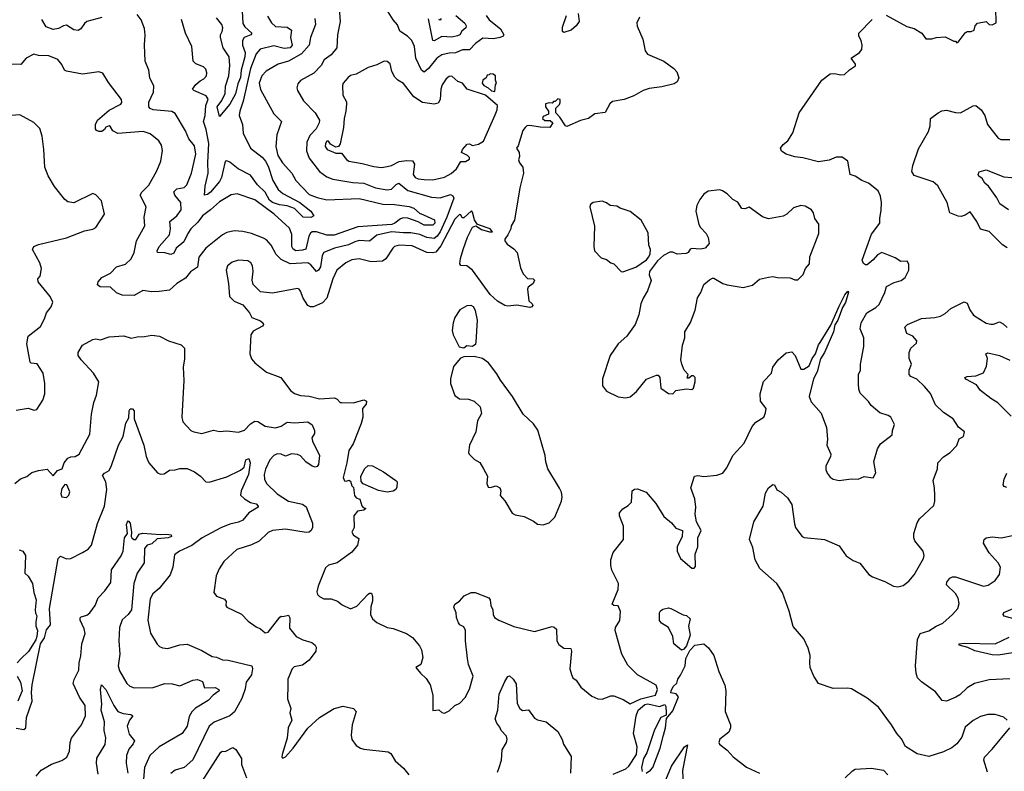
# Model space of a CAD drawing. Extents: x 2133489 to 2292442, y 756223 to 916462.
# Tile 106 of 256: x 2154288 to 2160978, y 851799 to 856907. Entities that reach past the tile are written whole.
import ezdxf

# ---------------------------------------------------------------- set-up
doc = ezdxf.new("R2010")
doc.units = 0

msp = doc.modelspace()

# ---------------------------------------------------------------- linework, layer by layer
at = {"layer": '0CON20XD'}
for points in [[(2156458.2, 856985), (2156466.2, 856895), (2156446.2, 856805), (2156441.9, 856715), (2156405, 856667.8), (2156357.5, 856635), (2156336.7, 856595), (2156286.2, 856543.8), (2156195.5, 856494.5), (2156178.3, 856471.7), (2156171.2, 856445), (2156176.2, 856425), (2156215.6, 856355), (2156295, 856274.3), (2156324.3, 856225), (2156321.9, 856205), (2156301.2, 856165), (2156260.3, 856119.7), (2156238.5, 856075), (2156235.5, 856015), (2156253.8, 855965), (2156325.5, 855875), (2156375, 855838.8), (2156415, 855823.2), (2156551.1, 855801.1), (2156625, 855795.4), (2156705, 855763.6), (2156785, 855750.4), (2156814.1, 855755.9), (2156845, 855786.2), (2156865, 855795.3), (2156925, 855747.1), (2157085, 855700.7), (2157145, 855697), (2157215, 855718.3), (2157230.7, 855710.7), (2157237.9, 855695), (2157190.3, 855565), (2157143.6, 855465), (2157125, 855434.8), (2157105, 855420.3), (2157055, 855427.6), (2157006.5, 855446.5), (2156945, 855459.1), (2156895, 855457.3), (2156814.9, 855465.1), (2156715, 855442.9), (2156665, 855401), (2156595, 855406.3), (2156565, 855396.3), (2156522.9, 855377.1), (2156426.9, 855355), (2156355.2, 855324.8), (2156342.6, 855305), (2156332.1, 855227.9), (2156319.1, 855205), (2156305, 855196.7), (2156265, 855241.6), (2156245, 855255.2), (2156125, 855246.9), (2156065, 855277.3), (2156031, 855311), (2155996.7, 855375), (2155965, 855410), (2155945, 855421.4), (2155863.4, 855453.4), (2155805, 855468.5), (2155745, 855472.2), (2155695, 855460.6), (2155665, 855445.7), (2155553.3, 855355), (2155506, 855294), (2155496.5, 855225), (2155447.4, 855192.6), (2155415, 855149.2), (2155356.6, 855113.4), (2155305, 855068.8), (2155235, 855059.2), (2155185, 855058), (2155124.2, 855065.8), (2155065, 855032), (2154985, 855034.6), (2154945, 855050.4), (2154905, 855088.2), (2154835, 855090.6), (2154817.5, 855105), (2154822, 855125), (2154845.8, 855155), (2154904.6, 855185.4), (2154945, 855227.1), (2155007.5, 855245), (2155045, 855281.9), (2155066.4, 855325), (2155081.9, 855405), (2155137.8, 855505), (2155133.2, 855565), (2155146.5, 855635), (2155105.6, 855715), (2155116.7, 855735), (2155166.5, 855783.5), (2155219.1, 855880.9), (2155246.2, 855945), (2155257.7, 856017.7), (2155251.1, 856055), (2155233, 856083), (2155175, 856131.1), (2155126.5, 856146.5), (2154955, 856134.4), (2154921.9, 856151.9), (2154905, 856180), (2154895, 856186), (2154873.6, 856176.4), (2154865, 856160), (2154845, 856147.5), (2154825, 856147.5), (2154810, 856155), (2154802.5, 856165), (2154802.5, 856195), (2154817.5, 856225), (2154895, 856291.5), (2154975, 856332.5), (2154982.5, 856345), (2154980.8, 856365), (2154891.3, 856481.3), (2154853.8, 856543.8), (2154825, 856552), (2154715, 856536.9), (2154605, 856558.1), (2154592, 856565), (2154575, 856603.3), (2154546.8, 856636.8), (2154485, 856660.8), (2154415, 856663.8), (2154385, 856673.3), (2154331.4, 856645), (2154295, 856601.4), (2154225, 856605.5)], [(2156292.5, 856915), (2156298, 856875), (2156264.7, 856785.3), (2156255.3, 856734.7), (2156203.6, 856675), (2156115, 856625.3), (2156045, 856605.6), (2155962.9, 856557.1), (2155933.8, 856525), (2155916.1, 856475), (2155923.1, 856433.1), (2156015, 856268), (2156065.8, 856215), (2156034.4, 856125.6), (2156028.8, 856045), (2156042.5, 855985), (2156074.5, 855935), (2156136.7, 855865), (2156164.7, 855814.7), (2156255, 855718.8), (2156308, 855698), (2156375, 855681.8), (2156595, 855691), (2156755, 855652.8), (2156835, 855650.2), (2156935, 855637.6), (2156965, 855626), (2157005, 855591.1), (2157031.8, 855581.8), (2157105.9, 855545.9), (2157108.9, 855525), (2157095, 855511.3), (2157035, 855510.9), (2156994.3, 855534.3), (2156925, 855557), (2156895, 855559.7), (2156875, 855553.5), (2156836.7, 855523.3), (2156816.9, 855515), (2156585, 855499.6), (2156425, 855443.3), (2156375, 855441.8), (2156305, 855465.4), (2156275, 855464.6), (2156263.5, 855456.5), (2156252.5, 855435), (2156232.7, 855347.3), (2156210.5, 855339.5), (2156165, 855336.9), (2156146.5, 855346.5), (2156136.4, 855365), (2156137.5, 855447.5), (2156120, 855490), (2156016.5, 855585), (2155885, 855682.5), (2155765, 855724.4), (2155725, 855715.6), (2155645, 855668.8), (2155585.4, 855614.6), (2155530, 855575), (2155499.4, 855530.6), (2155450.9, 855485), (2155429.4, 855455), (2155402.7, 855397.3), (2155352, 855355), (2155335, 855321.2), (2155315, 855311.9), (2155275, 855321.9), (2155225, 855323.8), (2155222.9, 855335), (2155235.7, 855365), (2155306.6, 855445), (2155313.5, 855485), (2155308.5, 855535), (2155356.6, 855575), (2155384.2, 855615), (2155382, 855665), (2155341.9, 855715), (2155335, 855736.7), (2155355, 855757.8), (2155405, 855767.5), (2155423.3, 855785), (2155455, 855863.3), (2155484, 855994), (2155475, 856048.8), (2155436.7, 856096.7), (2155415, 856151.2), (2155345, 856270), (2155322.1, 856282.1), (2155194, 856294), (2155175, 856302.9), (2155165.5, 856315.5), (2155165, 856346.7), (2155197.5, 856415), (2155199.4, 856455), (2155172.8, 856512.8), (2155164.3, 856565), (2155141.2, 856625), (2155135.6, 856735.6), (2155141.5, 856801.5), (2155135, 856846.7), (2155112.7, 856905), (2155085, 856943.1)], [(2155970.5, 856930.5), (2155999.5, 856885), (2156025, 856861.4), (2156106.2, 856856.2), (2156135.5, 856835), (2156128.7, 856785), (2156140, 856735), (2156126.5, 856715), (2156085, 856712.2), (2156015, 856728.4), (2155922.3, 856707.7), (2155895.2, 856674.8), (2155856.2, 856575), (2155806.8, 856353.2), (2155782.7, 856285), (2155780, 856255), (2155801.5, 856195), (2155806.5, 856135), (2155856.9, 856035), (2155935, 855972.8), (2155958.2, 855945), (2155975, 855911.9), (2156006.8, 855815), (2156043.4, 855753.4), (2156075, 855726.7), (2156191.5, 855665), (2156265.6, 855605), (2156287.5, 855575), (2156266.7, 855563.3), (2156215, 855565.6), (2156154.1, 855624.1), (2156105, 855641.6), (2156052, 855648), (2156005, 855665.5), (2155985, 855680.6), (2155955.1, 855735.1), (2155904, 855784), (2155855, 855850.4), (2155773, 855893), (2155715, 855939.3), (2155695, 855947.8), (2155685.4, 855944.6), (2155680.7, 855935), (2155658.8, 855835), (2155645, 855807.3), (2155585, 855735.6), (2155565, 855720), (2155544.4, 855714.4), (2155548.2, 855775), (2155568.3, 855865), (2155565.6, 855935.6), (2155572.9, 856065), (2155555, 856161.4), (2155536.8, 856215), (2155548.8, 856255), (2155552.5, 856325), (2155567.9, 856367.9), (2155555, 856388.5), (2155470, 856425), (2155462.5, 856435), (2155485, 856465.7), (2155515, 856491.1), (2155540, 856505), (2155557.5, 856525), (2155560, 856545), (2155551.7, 856571.7), (2155537.6, 856587.6), (2155485, 856607.5), (2155465.8, 856625), (2155456.9, 856725), (2155415.6, 856815.6), (2155388.1, 856908.1)], [(2155799.2, 856965), (2155805, 856882), (2155817.8, 856857.8), (2155865.7, 856815), (2155857.5, 856805), (2155813.9, 856786.1), (2155801.8, 856765), (2155802.5, 856735), (2155819.4, 856685), (2155818.4, 856655), (2155793, 856565), (2155788.4, 856515), (2155769.9, 856470.1), (2155755, 856404), (2155715, 856334), (2155645, 856250), (2155629.4, 856315), (2155661.2, 856358.8), (2155683.2, 856405), (2155686.9, 856455), (2155709.7, 856525), (2155716, 856595), (2155710.8, 856655), (2155670.7, 856715), (2155652.5, 856785), (2155652.5, 856805), (2155662.5, 856827.5), (2155667.2, 856852.8), (2155661.2, 856875), (2155625, 856920)], [(2157456.2, 856935), (2157478.6, 856905), (2157555.6, 856845.6), (2157576.4, 856805), (2157572.5, 856795), (2157553.1, 856785), (2157507.8, 856777.8), (2157435, 856782), (2157385, 856744.8), (2157345, 856702.4), (2157297.1, 856702.9), (2157248.7, 856681.3), (2157205, 856680.5), (2157155, 856669.3), (2157121.8, 856645), (2157065, 856574.6), (2157035, 856550.4), (2157017.5, 856565), (2156978.5, 856645), (2156970.6, 856725), (2156952.9, 856765), (2156922, 856795), (2156870, 856830), (2156855, 856872), (2156825.8, 856905), (2156790.3, 856960.3)], [(2157252.2, 856935), (2157313.2, 856883.2), (2157321.6, 856865), (2157319.1, 856850.9), (2157291.2, 856828.8), (2157279.4, 856805), (2157263, 856797), (2157225, 856789.1), (2157155, 856793.9), (2157105, 856763.4), (2157096, 856766), (2157065, 856912.9)], [(2158081.9, 856948.1), (2158089.8, 856895), (2158069.3, 856865), (2158035, 856836.2), (2157985, 856818.9), (2157975, 856826.2), (2157975.2, 856855.2), (2158004.1, 856935)], [(2160175, 856938.6), (2160315, 856860), (2160365, 856847.5), (2160417.5, 856815), (2160445, 856777.5), (2160485, 856776.7), (2160513.9, 856786.1), (2160575, 856791.2), (2160635, 856760), (2160645, 856760), (2160655, 856750), (2160665, 856753.3), (2160712, 856818), (2160725, 856826.7), (2160753, 856827), (2160773, 856837), (2160780, 856865), (2160795, 856883.3), (2160853.9, 856893.9), (2160873.8, 856875), (2160895, 856872.5), (2160921.2, 856885), (2160920, 856985)], [(2154845, 856921.5), (2154745, 856895.7), (2154728, 856882), (2154703.3, 856845), (2154685, 856832.7), (2154655, 856838.9), (2154605, 856869.6), (2154585, 856866.1), (2154552.2, 856847.8), (2154515, 856840.5), (2154467.9, 856857.9), (2154437.3, 856907.3)], [(2158500, 856925), (2158481.2, 856885), (2158482.7, 856862.7), (2158521.4, 856775), (2158536.7, 856695), (2158553.2, 856673.3), (2158665.2, 856625.2), (2158731.2, 856575), (2158752.1, 856552.1), (2158767.3, 856512.7), (2158755.7, 856484.3), (2158735, 856470), (2158650.3, 856449.7), (2158565, 856440.5), (2158525, 856425.5), (2158460.9, 856389.1), (2158395, 856365.7), (2158315, 856350.5), (2158297.8, 856335), (2158265, 856276.7), (2158195, 856266.7), (2158153.6, 856236.4), (2158097.7, 856222.3), (2158005, 856182), (2157996.1, 856186.1), (2157957.5, 856245), (2157930, 856275), (2157930, 856305), (2157955, 856330), (2157960, 856345), (2157960, 856365), (2157945, 856370), (2157925, 856350), (2157915, 856350), (2157905, 856340), (2157885, 856342.5), (2157860, 856335), (2157860, 856315), (2157880, 856285), (2157880, 856265), (2157845, 856250), (2157840, 856235), (2157855, 856222.5), (2157891.7, 856221.7), (2157910, 856205), (2157890, 856175), (2157824.1, 856175.9), (2157755, 856188.1), (2157734.4, 856185.6), (2157722.5, 856175), (2157706.4, 856153.6), (2157675, 856050), (2157662.5, 856035), (2157681.2, 856005), (2157683.6, 855976.4), (2157677.5, 855955), (2157683.8, 855935), (2157705.8, 855905), (2157711.4, 855865), (2157685.8, 855765), (2157648.8, 855545), (2157626.2, 855505), (2157623.8, 855485), (2157604, 855445), (2157583.8, 855415), (2157584, 855405), (2157600.6, 855380.6), (2157645, 855350), (2157667.4, 855325), (2157690.2, 855220.2), (2157709.5, 855179.5), (2157738.6, 855148.6), (2157775.7, 855145.7), (2157786.2, 855136.2), (2157777.5, 855115), (2157741.9, 855088.1), (2157738.1, 855075), (2157746.1, 854996.1), (2157770, 854975), (2157773.3, 854965), (2157767.5, 854955), (2157755, 854950), (2157665, 854967.5), (2157605, 854960.5), (2157583.8, 854965), (2157535, 854993.3), (2157485, 855040), (2157365, 855203.6), (2157325, 855233.1), (2157285.5, 855235.5), (2157278.6, 855248.6), (2157282.6, 855285), (2157301.9, 855345), (2157331.3, 855428.7), (2157363.7, 855496.3), (2157387, 855507), (2157425, 855481.4), (2157480, 855465), (2157500, 855465), (2157483.3, 855485), (2157411.2, 855511.2), (2157396.7, 855516.7), (2157377.9, 855547.9), (2157365, 855600), (2157357, 855607), (2157305, 855560), (2157295, 855560), (2157285, 855580), (2157275, 855582.5), (2157245, 855551.2), (2157150, 855370), (2157115, 855326.9), (2157095, 855321.6), (2157055, 855324.7), (2156955, 855370), (2156866.1, 855373.9), (2156835, 855365.6), (2156822, 855355), (2156775, 855282), (2156753.6, 855266.4), (2156675, 855261.8), (2156595, 855281.5), (2156545, 855274.6), (2156504.7, 855255.3), (2156441.9, 855205), (2156414.7, 855145.3), (2156374.7, 855015.3), (2156345, 854983.3), (2156285, 854955.7), (2156264.4, 854954.4), (2156244.5, 854964.5), (2156214.3, 855015), (2156195, 855062.5), (2156185.9, 855075.9), (2156175, 855080), (2156005, 855048), (2155925, 855056.7), (2155875, 855107.5), (2155867.7, 855137.7), (2155873.2, 855196.8), (2155869.5, 855235), (2155857.8, 855255), (2155837.9, 855267.9), (2155775, 855271.8), (2155730.8, 855259.2), (2155698.9, 855235), (2155690, 855205), (2155706.2, 855115), (2155713.8, 855025), (2155745, 854994), (2155805, 854968), (2155850, 854915), (2155865, 854883.3), (2155925, 854860.8), (2155942, 854845), (2155944, 854835), (2155937.5, 854825), (2155875, 854789.2), (2155858, 854765), (2155851.2, 854635), (2155863, 854603), (2155885, 854574), (2155965, 854512.5), (2156061.2, 854475), (2156126.8, 854386.8), (2156155.7, 854365.7), (2156195, 854352.9), (2156255, 854348.1), (2156325, 854330), (2156427.4, 854337.4), (2156445, 854328), (2156465, 854306), (2156474.5, 854304.5), (2156555.9, 854304.1), (2156625, 854322.7), (2156643.6, 854313.6), (2156641.8, 854295), (2156616.6, 854263.4), (2156619.5, 854205), (2156606.9, 854163.1), (2156553.1, 854025), (2156525, 853980), (2156511.6, 853895), (2156486.2, 853795), (2156495, 853772.5), (2156509.3, 853770.7), (2156525, 853777.5), (2156535, 853770), (2156545, 853740), (2156557, 853727), (2156562.3, 853672.3), (2156575, 853657.5), (2156598.3, 853648.3), (2156613, 853603), (2156621.7, 853591.7), (2156640, 853585), (2156627, 853573), (2156583, 853567), (2156559.2, 853535), (2156561.2, 853455), (2156544, 853425), (2156555, 853403.8), (2156591.7, 853381.7), (2156583.8, 853335), (2156545, 853288.8), (2156445, 853215.8), (2156385, 853200), (2156365, 853181.8), (2156315, 853056.9), (2156307.7, 853017.7), (2156310.5, 853000.5), (2156325, 852985.7), (2156355, 852970.6), (2156405, 852970.6), (2156447.5, 852955), (2156479.3, 852929.3), (2156535, 852902), (2156578.3, 852921.7), (2156655, 853003.3), (2156665, 853010), (2156678.3, 853008.3), (2156686.1, 852986.1), (2156685.9, 852955.9), (2156674.1, 852915.9), (2156670.8, 852865), (2156685.8, 852835.8), (2156715, 852810), (2156785, 852776.7), (2156825, 852770), (2156915.7, 852735.7), (2156957, 852707), (2157005, 852652.5), (2157018, 852625), (2157027.7, 852572.3), (2157013.3, 852525), (2156980, 852505), (2157010, 852465), (2157048.7, 852428.7), (2157075.8, 852385.8), (2157094.6, 852315), (2157094.5, 852235.5), (2157095, 852212.5), (2157135, 852217.5), (2157155, 852197.5), (2157175, 852193.3)], [(2157151.8, 856915), (2157145, 856904.5), (2157135, 856907.5)], [(2157175, 852193.3), (2157205, 852210), (2157245, 852246.7), (2157277.3, 852262.7), (2157315, 852300), (2157343.2, 852356.8), (2157368, 852445), (2157338.1, 852525), (2157330.5, 852565), (2157317.3, 852685), (2157317.5, 852755), (2157305, 852780.8), (2157278.8, 852795), (2157268.3, 852808.3), (2157255.8, 852845), (2157254.4, 852875), (2157237.8, 852915), (2157245, 852934.2), (2157275, 852954), (2157307.9, 852992.1), (2157355, 853013.8), (2157383.6, 853013.6), (2157475, 852976.7), (2157484.2, 852964.2), (2157489.5, 852925), (2157503.1, 852895), (2157505.5, 852865), (2157514.4, 852845), (2157544, 852825), (2157645, 852783.3), (2157785, 852748.6), (2157905, 852782.5), (2157919.1, 852779.1), (2157934.2, 852764.2), (2157936.5, 852685), (2157951.5, 852661.5), (2157985, 852635.8), (2158033.3, 852633.3), (2158038, 852615), (2158026.2, 852495), (2158036.1, 852456.1), (2158046.7, 852435), (2158067.7, 852417.7), (2158101.3, 852371.3), (2158175, 852310), (2158215, 852291.2), (2158245, 852288), (2158305, 852312), (2158325, 852312.5), (2158387.8, 852287.8), (2158435, 852257.5), (2158508.2, 852291.8), (2158608.1, 852315), (2158621.6, 852355), (2158613.1, 852383.1), (2158485, 852453.8), (2158419.4, 852519.4), (2158379.2, 852595), (2158334, 852755), (2158336, 852775), (2158365.7, 852824.3), (2158370.8, 852885), (2158355, 852923.3), (2158325, 852926.2), (2158314.1, 852934.1), (2158337.1, 852995), (2158353.5, 853035), (2158355.5, 853075), (2158311.2, 853165), (2158303.6, 853196.4), (2158303.3, 853235), (2158321.2, 853285), (2158391.2, 853375), (2158390, 853465), (2158364.2, 853535), (2158363.8, 853555), (2158385, 853582.5), (2158422.5, 853605), (2158445, 853627.5), (2158450, 853705), (2158464.3, 853715.7), (2158485, 853717.5), (2158545, 853695.8), (2158608.9, 853618.9), (2158665, 853531.2), (2158716.6, 853486.6), (2158745, 853451.2), (2158790, 853435), (2158788.8, 853395), (2158754, 853325), (2158754.3, 853294.3), (2158776.7, 853245), (2158855, 853178.8), (2158870, 853180), (2158879.3, 853190.7), (2158877.5, 853275), (2158895.7, 853325), (2158894.3, 853385), (2158918.8, 853435), (2158886.2, 853495), (2158877, 853547), (2158882.5, 853595), (2158875, 853650), (2158848, 853725), (2158872.5, 853805), (2158895, 853810), (2158935, 853801.2), (2159025, 853811.2), (2159065, 853824), (2159091.1, 853858.9), (2159135, 853946.2), (2159210.5, 854029.5), (2159265, 854141.2), (2159289.5, 854170.5), (2159343.3, 854205), (2159356, 854235), (2159358.8, 854265), (2159322, 854315), (2159318.6, 854365), (2159342.5, 854447.5), (2159396.2, 854505), (2159404, 854545), (2159440, 854595), (2159495, 854642.5), (2159535, 854650), (2159556.7, 854625), (2159595, 854532.5), (2159615, 854530.8), (2159650.9, 854555), (2159671.1, 854605), (2159694.8, 854635.2), (2159715, 854697.1), (2159726, 854714), (2159800, 854830), (2159855, 854960.8), (2159895, 855036), (2159915, 855062.5), (2159918, 855055), (2159899.6, 854985), (2159878.9, 854951.1), (2159846.6, 854865), (2159827.2, 854832.8), (2159816.1, 854785), (2159754.8, 854645), (2159728.1, 854601.9), (2159705, 854514.3), (2159681.2, 854465), (2159652.5, 854345), (2159665, 854310), (2159733.4, 854233.4), (2159770, 854135), (2159775.8, 854055), (2159772.5, 854015), (2159800, 853955), (2159796, 853935), (2159764, 853875), (2159765, 853850), (2159774.3, 853824.3), (2159795, 853796.7), (2159815, 853783.8), (2159855, 853776), (2159936.1, 853786.1), (2159985, 853783.8), (2160025, 853803.3), (2160087, 853793), (2160103.6, 853826.4), (2160091.4, 853905), (2160115, 853990), (2160136.2, 854025), (2160216.7, 854085), (2160217.5, 854115), (2160232.5, 854155), (2160206.7, 854205), (2160187.7, 854217.7), (2160132.5, 854235), (2160073.3, 854285), (2160055, 854312.5), (2159999.3, 854369.3), (2159990, 854395), (2159986.2, 854435), (2159987.1, 854495), (2160000, 854525), (2160000.5, 854565), (2160023.8, 854685), (2160022, 854745), (2159998.1, 854805), (2160005, 854846.7), (2160044.3, 854915), (2160105, 854950), (2160128, 854972), (2160166.6, 855053.4), (2160177, 855093), (2160229.7, 855120.3), (2160276.7, 855135), (2160303.8, 855155), (2160328, 855205), (2160328.8, 855245), (2160317.5, 855265), (2160274.3, 855264.3), (2160235, 855288.6), (2160145, 855323.8), (2160115, 855310), (2160085.7, 855275), (2160045, 855242), (2160035, 855240), (2160020.7, 855250.7), (2160012, 855272), (2160075, 855448.8), (2160132.5, 855525), (2160130.8, 855555), (2160141.7, 855611.7), (2160144, 855665), (2160137, 855707), (2160120, 855745), (2160055, 855795.7), (2160008.8, 855815), (2159965, 855844), (2159930, 855855), (2159914.5, 855944.5), (2159875, 855972.2), (2159835, 855973.1), (2159787.5, 855952.5), (2159715, 855940.6), (2159608.8, 855968.8), (2159555, 855975.6), (2159495, 855993.3), (2159463.6, 856013.6), (2159456.7, 856035), (2159475, 856058.8), (2159507.4, 856082.6), (2159541.3, 856138.7), (2159584, 856275), (2159736.7, 856495), (2159795, 856538.6), (2159825, 856541.9), (2159865, 856531.4), (2159892.5, 856535), (2159925, 856566.7), (2159966.1, 856593.9), (2159967.5, 856605), (2159936.2, 856645), (2159994, 856685), (2160010, 856705), (2160011.4, 856735), (2160004.3, 856765), (2159988.1, 856795), (2159989.6, 856815), (2160080.7, 856909.3)], [(2157095, 855818.9), (2157125, 855824.7), (2157175, 855836.9), (2157219.4, 855860.6), (2157255.6, 855894.4), (2157285, 855943.3), (2157316.1, 855943.9), (2157345, 855960), (2157345, 855970), (2157330, 855985), (2157290, 856005), (2157297.5, 856025), (2157328.3, 856061.7), (2157345, 856062.5), (2157365, 856052.5), (2157405, 856060), (2157438, 856082), (2157519.5, 856260.5), (2157532.7, 856295), (2157533.9, 856323.9), (2157453.8, 856393.8), (2157327.5, 856435), (2157296.7, 856475), (2157265, 856486.2), (2157223, 856523), (2157205, 856520), (2157185, 856505.6), (2157158.5, 856465), (2157149.4, 856435), (2157144, 856365), (2157131.2, 856338.8), (2157105, 856332.5), (2157025, 856344.3), (2156965, 856383.3), (2156895, 856474), (2156856.4, 856496.4), (2156837.4, 856517.4), (2156816.7, 856555), (2156805, 856606), (2156785, 856622), (2156765, 856625.8), (2156715, 856600), (2156655, 856581.5), (2156575, 856537.5), (2156535, 856526.9), (2156517, 856513), (2156485.8, 856475), (2156481.2, 856458.8), (2156482.9, 856395), (2156507.7, 856347.7), (2156508.5, 856335), (2156504.5, 856285), (2156491.5, 856235), (2156487.9, 856175), (2156465, 856063.3), (2156455, 856046), (2156435, 856040.8), (2156400.7, 856060.7), (2156385, 856081.2), (2156375, 856081.2), (2156364.6, 856065), (2156364.1, 856045), (2156377.1, 856025), (2156435, 855998.8), (2156475, 855998.8), (2156507.3, 855957.3), (2156525, 855945.3), (2156615, 855930.2), (2156695, 855908.7), (2156745, 855903.5), (2156785, 855908.9), (2156813.6, 855916.4), (2156866.8, 855943.2), (2156915, 855951.1), (2156956.7, 855946.7), (2156970.3, 855925), (2156961.5, 855855), (2156975, 855834.1), (2156996, 855825), (2157035, 855820), (2157095, 855818.9)], [(2157515, 856420), (2157520, 856465), (2157527.5, 856475), (2157520, 856495), (2157520, 856525), (2157505, 856537.5), (2157485, 856540), (2157478.3, 856531.7), (2157465, 856530), (2157458.3, 856511.7), (2157433.6, 856496.4), (2157430, 856475), (2157440.7, 856460.7), (2157470, 856445), (2157493, 856423), (2157515, 856420)], [(2154265, 854253.3), (2154345, 854266.2), (2154386.2, 854253.8), (2154405, 854257.5), (2154445, 854320), (2154458.2, 854365), (2154459.6, 854435), (2154448.5, 854505), (2154407.8, 854567.8), (2154365, 854573.3), (2154360, 854580), (2154337.5, 854705), (2154346.2, 854755), (2154428.7, 854821.3), (2154457.5, 854875), (2154470.8, 854915), (2154502.5, 854955), (2154512.3, 854987.7), (2154495.5, 855025), (2154414.3, 855125), (2154411.2, 855145), (2154426.7, 855165), (2154436, 855215), (2154424.2, 855255), (2154373.9, 855346.1), (2154384.2, 855365.8), (2154415, 855380), (2154605, 855423.8), (2154728.3, 855471.7), (2154785.8, 855484.2), (2154804.2, 855495.8), (2154864, 855585), (2154843.8, 855675), (2154805, 855717.5), (2154785, 855726.2), (2154655, 855663.3), (2154615, 855670), (2154595.8, 855685.8), (2154525, 855773.8), (2154482.5, 855845), (2154458, 855905), (2154452.5, 856025), (2154440, 856115), (2154425, 856166.7), (2154385, 856208), (2154289.7, 856259.7), (2154113.2, 856246.8)], [(2160996.6, 855356.6), (2160965, 855378), (2160875, 855467.1), (2160815, 855483.3), (2160791.5, 855535), (2160745, 855602), (2160711.3, 855578.7), (2160685, 855570), (2160665, 855571.2), (2160608.1, 855595), (2160588.6, 855665), (2160525, 855778.8), (2160495, 855804.2), (2160365, 855847.1), (2160349.1, 855875), (2160354.9, 855915), (2160395, 856028.7), (2160462.2, 856147.8), (2160473.2, 856186.8), (2160475, 856235.6), (2160527.5, 856275), (2160553, 856287), (2160585, 856291.9), (2160645, 856275.7), (2160680, 856275), (2160765, 856321.2), (2160785, 856323.8), (2160820.8, 856295), (2160845.4, 856255.4), (2160864.4, 856195), (2160935, 856102.5), (2160955, 856093.6), (2161015, 856091.9)], [(2161005.3, 855615.3), (2160948, 855655), (2160926.6, 855696.6), (2160870, 855775), (2160844.4, 855795), (2160827.2, 855827.2), (2160805, 855843.5), (2160799.6, 855855), (2160806.3, 855873.7), (2160855, 855886), (2160975, 855839.2), (2161079.2, 855829.2)], [(2158405, 854336.2), (2158435, 854343.8), (2158479.5, 854380.5), (2158547, 854463), (2158615, 854490), (2158625, 854490), (2158637.5, 854475), (2158645, 854403.3), (2158695, 854366.2), (2158725, 854363.3), (2158745, 854386.7), (2158815, 854397.5), (2158855, 854393.3), (2158865, 854402.5), (2158876.7, 854445), (2158876.2, 854475), (2158865, 854486.7), (2158855, 854487.5), (2158835, 854470), (2158821.7, 854471.7), (2158830, 854495), (2158802.5, 854525), (2158785.9, 854565.9), (2158780.8, 854595), (2158792, 854695), (2158806.2, 854745), (2158807.5, 854785), (2158845, 854850), (2158878, 854932), (2158892.3, 855017.7), (2158915, 855052.5), (2158935, 855107.5), (2158975, 855140), (2158995, 855151.2), (2159005, 855150), (2159064.4, 855114.4), (2159095, 855104.2), (2159203.9, 855086.1), (2159267.7, 855102.3), (2159315, 855143.3), (2159375, 855157.5), (2159405, 855162.5), (2159435.8, 855155.8), (2159522.7, 855152.7), (2159555, 855139.2), (2159575, 855140), (2159610.8, 855175), (2159627.5, 855215), (2159652.9, 855247.1), (2159656.9, 855295), (2159717.1, 855455), (2159716.4, 855516.4), (2159690.6, 855555), (2159681.2, 855595), (2159666.7, 855615), (2159625, 855640), (2159595, 855644), (2159545, 855628), (2159500, 855585), (2159475, 855570.8), (2159375, 855553.3), (2159335, 855567.5), (2159245, 855632.5), (2159215, 855621.2), (2159195, 855623.3), (2159167.1, 855667.1), (2159134.2, 855684.2), (2159095, 855722.5), (2159063.6, 855743.6), (2159045, 855750), (2158965, 855741.2), (2158935, 855722), (2158909.2, 855685), (2158888.6, 855645), (2158880.8, 855605), (2158902.5, 855515), (2158913.3, 855495), (2158952.5, 855455), (2158966.4, 855426.4), (2158972.5, 855385), (2158945, 855353.3), (2158915, 855346.7), (2158885, 855348.8), (2158855, 855352.5), (2158843.6, 855346.4), (2158830, 855325), (2158815, 855317.5), (2158755, 855313.3), (2158725, 855327.5), (2158705, 855327.5), (2158662.5, 855305), (2158621.2, 855268.8), (2158566.7, 855195), (2158563.9, 855173.9), (2158578, 855135), (2158553.3, 855065), (2158523.8, 855015), (2158508.8, 854975), (2158495, 854900), (2158470, 854835), (2158413.9, 854756.1), (2158353.3, 854705), (2158300, 854625), (2158246.7, 854465), (2158248.3, 854418.3), (2158275, 854382.5), (2158355, 854343.3), (2158405, 854336.2)], [(2158385, 855194), (2158473.8, 855225), (2158546.2, 855275), (2158563.3, 855295), (2158572.5, 855315), (2158573.3, 855345), (2158563.3, 855375), (2158557.7, 855457.7), (2158510, 855545), (2158435, 855602.5), (2158367.5, 855625), (2158345, 855638.8), (2158300, 855645), (2158275, 855663.3), (2158245, 855673.8), (2158185, 855664.2), (2158165, 855650), (2158162.1, 855635), (2158193.3, 855503.3), (2158188.1, 855365), (2158194, 855335), (2158239.5, 855289.5), (2158275, 855276.7), (2158303.9, 855253.9), (2158325, 855246.7), (2158375, 855196.7), (2158385, 855194)], [(2160996.7, 852146.7), (2160975, 852165.6), (2160915, 852185.6), (2160865, 852184.5), (2160815, 852170.9), (2160765.7, 852145), (2160711.8, 852098.2), (2160688.7, 852031.3), (2160654.4, 851985.6), (2160620.9, 851959.1), (2160565, 851930.8), (2160465, 851900), (2160385, 851916.7), (2160306.1, 851966.1), (2160278.3, 852018.3), (2160246.7, 852055), (2160212, 852115), (2160122, 852235), (2160045, 852295.8), (2159938.7, 852358.7), (2159915, 852364.3), (2159815, 852361.8), (2159716, 852395), (2159682.5, 852445), (2159658.1, 852505), (2159656.9, 852535), (2159659.5, 852585), (2159644.5, 852635), (2159615, 852699.2), (2159542.8, 852782.8), (2159516, 852886), (2159470.4, 853015), (2159432.2, 853075), (2159316.9, 853176.9), (2159285.6, 853235), (2159269.8, 853319.8), (2159245.8, 853375), (2159275, 853493.8), (2159338.8, 853601.2), (2159355, 853690), (2159375, 853726.4), (2159405, 853746.9), (2159416.7, 853745), (2159431.7, 853711.7), (2159462.5, 853695), (2159505, 853656.2), (2159535, 853612.5), (2159551.2, 853481.2), (2159559.5, 853455), (2159575, 853434), (2159604.2, 853395), (2159617.9, 853387.9), (2159755, 853374), (2159855, 853330), (2159903, 853263), (2159950.3, 853230.3), (2159995, 853213.8), (2160056.8, 853136.8), (2160081.1, 853121.1), (2160165, 853089.4), (2160225, 853056.9), (2160255, 853052.2), (2160289.5, 853060.5), (2160329.9, 853090.1), (2160365, 853132.9), (2160429.1, 853245), (2160432.7, 853265), (2160427.1, 853295), (2160370, 853365), (2160361.9, 853385), (2160363.1, 853415), (2160385, 853486.7), (2160400.8, 853515), (2160498.8, 853605), (2160506, 853635), (2160506.1, 853673.9), (2160503.8, 853725), (2160493.3, 853775), (2160523.3, 853855), (2160526.7, 853895), (2160563.3, 853935), (2160610, 853965), (2160655, 854012.5), (2160671.7, 854058.3), (2160700, 854075), (2160706.7, 854105), (2160666.7, 854136.7), (2160630, 854195), (2160565, 854237.5), (2160508.9, 854288.9), (2160475.4, 854365.4), (2160434.3, 854415), (2160383.3, 854463.3), (2160342.7, 854482.7), (2160331.4, 854495), (2160330.8, 854525), (2160347.5, 854565), (2160331.2, 854605), (2160330, 854645), (2160343.3, 854675), (2160380.5, 854709.5), (2160383.8, 854725), (2160356.6, 854756.6), (2160314.5, 854774.5), (2160301.8, 854818.2), (2160318.8, 854835), (2160415, 854876.4), (2160505, 854883.1), (2160545, 854892.9), (2160575, 854909.1), (2160615, 854943.3), (2160705, 854989.2), (2160725, 854980), (2160742.5, 854935), (2160769.1, 854899.1), (2160855, 854844.3), (2160885, 854836.7), (2160905, 854838.1), (2160945, 854854.2), (2160970.3, 854840.3), (2160996.7, 854815)], [(2157305, 854677.5), (2157325, 854692), (2157365, 854689.2), (2157386.2, 854705), (2157388.8, 854715), (2157398.6, 854865), (2157385, 854930), (2157371.2, 854955), (2157354.3, 854964.3), (2157325, 854961.4), (2157278.8, 854935), (2157245, 854883.3), (2157232.3, 854847.7), (2157226.2, 854795), (2157234.1, 854764.1), (2157273.6, 854683.6), (2157305, 854677.5)], [(2154255.8, 853755), (2154293.4, 853786.6), (2154337, 853803), (2154370.3, 853829.7), (2154415, 853843.8), (2154475, 853851.2), (2154515, 853807.5), (2154545, 853843.8), (2154577.5, 853855), (2154590.8, 853895), (2154615, 853926), (2154635, 853935.8), (2154665, 853937.5), (2154691.2, 853955), (2154765, 854090), (2154775.6, 854225), (2154791.9, 854305), (2154810, 854355), (2154826.7, 854445), (2154788.8, 854505), (2154705.8, 854595), (2154686, 854625), (2154686, 854645), (2154714.3, 854695), (2154785, 854734.5), (2154805, 854737.7), (2154838, 854732), (2154895, 854752.5), (2154995, 854757.3), (2155045, 854742.9), (2155085, 854751.9), (2155135, 854753.5), (2155185, 854763.8), (2155237.2, 854757.2), (2155298, 854725), (2155385, 854696.5), (2155408.7, 854675), (2155407.2, 854602.8), (2155398.1, 854545), (2155403.3, 854455), (2155388.8, 854205), (2155396.7, 854175), (2155450, 854115), (2155470, 854105), (2155525, 854094.2), (2155605, 854116.2), (2155645, 854108.8), (2155695, 854113.8), (2155774.1, 854104.1), (2155815, 854116.2), (2155855, 854159.2), (2155885, 854178.6), (2155905, 854175.6), (2155955, 854144.5), (2156025, 854133.1), (2156065, 854144.6), (2156105, 854171.5), (2156155, 854166.6), (2156245, 854172.9), (2156275, 854154.5), (2156291.3, 854115), (2156291.4, 854095), (2156272.5, 854065), (2156277.7, 854042.3)], [(2157845, 853473.3), (2157885, 853487.5), (2157923.6, 853526.4), (2157970, 853635), (2157973.6, 853663.6), (2157968.8, 853695), (2157955, 853722.5), (2157876, 853855), (2157862.3, 853902.3), (2157858.8, 853945), (2157808.3, 854118.3), (2157779.3, 854159.3), (2157707.5, 854225), (2157636.1, 854346.1), (2157555, 854456.7), (2157530.3, 854500.3), (2157473.8, 854575), (2157432.5, 854605), (2157375, 854618.1), (2157305, 854615.7), (2157282.4, 854607.6), (2157235, 854550), (2157214.2, 854465), (2157214.4, 854434.4), (2157245, 854353.8), (2157275, 854330), (2157337.3, 854327.3), (2157375, 854313.8), (2157416.7, 854275), (2157425, 854230), (2157398.8, 854181.2), (2157387.5, 854105), (2157344.2, 854015), (2157337.5, 853965), (2157342.5, 853955), (2157377.7, 853917.7), (2157415, 853896.7), (2157440, 853855), (2157466, 853805), (2157462, 853755), (2157470.7, 853730.7), (2157485, 853726.7), (2157525, 853740), (2157550, 853725), (2157556.7, 853705), (2157553, 853673), (2157585, 853637.5), (2157635, 853552.5), (2157655, 853542.5), (2157715, 853530), (2157778.3, 853498.3), (2157805, 853477.5), (2157845, 853473.3)], [(2161025, 854213.3), (2160933.4, 854303.4), (2160885, 854331.4), (2160815, 854386.9), (2160789.2, 854425), (2160715, 854464.2), (2160710, 854475), (2160725, 854482), (2160785, 854485.5), (2160835, 854508), (2160857.6, 854552.4), (2160862.2, 854605), (2160852.9, 854635), (2160865, 854642.5), (2160945.7, 854624.3), (2161015, 854592.5)], [(2154265, 852092.5), (2154315, 852082.5), (2154330, 852095), (2154333.8, 852165), (2154373.3, 852275), (2154367.5, 852335), (2154372.7, 852387.3), (2154430, 852665), (2154456.7, 852705), (2154470.5, 852759.5), (2154496.2, 852795), (2154491.4, 852905), (2154550.4, 853245), (2154565, 853260.6), (2154605, 853242.5), (2154635, 853244), (2154715, 853285.8), (2154752.4, 853307.6), (2154775.8, 853335), (2154817, 853483), (2154865, 853601.2), (2154879.6, 853715), (2154873.3, 853765), (2154851.5, 853808.5), (2154865, 853824.3), (2154895, 853842), (2154912.8, 853877.2), (2154960, 854015), (2154990, 854075), (2155008.8, 854165), (2155029.8, 854200.2), (2155031.5, 854248.5), (2155038.7, 854261.3), (2155055, 854262.2), (2155065, 854248.8), (2155065.4, 854195), (2155131.5, 854015), (2155148.2, 853938.2), (2155165.8, 853895), (2155225, 853826.2), (2155245, 853818), (2155270, 853820), (2155305, 853845.8), (2155345, 853848.6), (2155375, 853855.7), (2155426.4, 853856.4), (2155476.7, 853835), (2155516.7, 853805), (2155552.5, 853765), (2155575, 853762.9), (2155695, 853799.6), (2155788, 853845), (2155812.5, 853865), (2155824.6, 853915.4), (2155845, 853923.8), (2155853.1, 853895), (2155841.7, 853815), (2155793.6, 853705), (2155788.6, 853675), (2155815, 853649.4), (2155855, 853625.6), (2155895, 853616.2), (2155908.3, 853601.7), (2155908, 853595), (2155845.7, 853555), (2155803.8, 853505), (2155775, 853491.8), (2155715, 853478.5), (2155655, 853452.8), (2155527.5, 853385), (2155457, 853333), (2155374, 853295), (2155339.3, 853269.3), (2155329.1, 853185), (2155309.5, 853135), (2155235, 853041.4), (2155192.9, 853005), (2155175, 852970), (2155158.9, 852825), (2155177.7, 852737.7), (2155222.5, 852662.5), (2155236.9, 852646.9), (2155257.6, 852637.6), (2155295, 852632.9), (2155375, 852657.1), (2155425, 852661.9), (2155525, 852620), (2155595, 852579.2), (2155625, 852574.3), (2155665, 852556.7), (2155705, 852553.5), (2155864.6, 852514.6), (2155868.8, 852495), (2155863.7, 852455), (2155826, 852405), (2155820.7, 852359.3), (2155796.1, 852293.9), (2155747.8, 852202.2), (2155715, 852175.3), (2155608.4, 852131.6), (2155575.4, 852105), (2155465, 851876.7), (2155405, 851824), (2155345, 851805.7), (2155315, 851784.2)], [(2156277.7, 854042.3), (2156323.8, 853945), (2156317.8, 853885), (2156309.3, 853870.7), (2156295, 853865.5), (2156275, 853871.6), (2156231.9, 853901.9), (2156195, 853941.9), (2156175, 853952.1), (2156135, 853955.7), (2156095, 853941.5), (2156063.8, 853955), (2156036.6, 853956.6), (2156013.8, 853945), (2155987.1, 853915), (2155957.4, 853852.6), (2155948.8, 853815), (2155950.9, 853785), (2155964.4, 853755), (2156036.7, 853685), (2156115, 853634.6), (2156208.8, 853615), (2156235, 853595.6), (2156278.2, 853485), (2156276.8, 853456.8), (2156268.1, 853435), (2156255, 853424.8), (2156235, 853422), (2156094.7, 853445.3), (2156005, 853434.4), (2155975, 853421.4), (2155915, 853361.9), (2155862.1, 853337.9), (2155763.6, 853306.4), (2155676, 853225), (2155644, 853175), (2155622.7, 853127.3), (2155606.7, 853015), (2155625, 852990), (2155679.3, 852969.3), (2155691.7, 852951.7), (2155687.5, 852925), (2155695, 852913.3), (2155795, 852867.5), (2155839.2, 852819.2), (2155895, 852780), (2155925, 852766.7), (2155955, 852739.2), (2155975.8, 852744.2), (2156055, 852846.2), (2156065, 852853.3), (2156075, 852850), (2156115, 852860), (2156122.5, 852842.5), (2156122, 852772), (2156165.6, 852715.6), (2156211.5, 852691.5), (2156273.4, 852673.4), (2156296.2, 852655), (2156302.3, 852642.3), (2156300, 852615), (2156255.6, 852555), (2156210.4, 852519.6), (2156152.2, 852507.8), (2156138.8, 852495), (2156110, 852425), (2156110.8, 852385), (2156108.3, 852291.7), (2156131.2, 852225), (2156123.8, 852195), (2156136, 852146), (2156112.5, 852095), (2156105.3, 852025), (2156072.3, 851912.3), (2156070, 851895), (2156075, 851887.5), (2156095, 851896.7), (2156145, 851955.5), (2156245, 852092.1), (2156325, 852164.2), (2156425, 852226), (2156485, 852240.8), (2156555, 852226.6), (2156574.5, 852205), (2156547.1, 852115), (2156540, 852045), (2156544, 852015), (2156573.8, 851975), (2156603.3, 851955), (2156625, 851948.6), (2156791.7, 851931.7), (2156809.1, 851919.1), (2156839.8, 851869.8), (2156895, 851818.9), (2156932.2, 851775)], [(2156785, 853696.2), (2156725, 853706.7), (2156621.5, 853751.5), (2156608.5, 853768.5), (2156605.9, 853805), (2156633.4, 853856.6), (2156655, 853876.9), (2156685, 853874.4), (2156760, 853835), (2156842.5, 853775), (2156852.5, 853765), (2156849.3, 853730.7), (2156842.5, 853715), (2156825, 853703.3), (2156785, 853696.2)], [(2160995, 853728), (2160977.5, 853735), (2160970, 853745), (2160975.8, 853785), (2160994.2, 853825)], [(2154605, 853660), (2154621.2, 853675), (2154628, 853698), (2154607.5, 853745), (2154595, 853747.5), (2154575, 853720), (2154566.7, 853685), (2154575, 853663.3), (2154605, 853660)], [(2154398.9, 851765), (2154434.1, 851805.9), (2154505, 851846.2), (2154575, 851872), (2154608, 851895), (2154627.5, 851935), (2154630.8, 851995), (2154640, 852025), (2154707.5, 852115), (2154735.4, 852174.6), (2154733.5, 852245), (2154693.4, 852303.4), (2154650.9, 852395), (2154657.4, 852422.6), (2154690.6, 852485), (2154692.6, 852535), (2154703.1, 852583.1), (2154709.5, 852665), (2154733.1, 852735), (2154727, 852767), (2154699.6, 852825), (2154697.9, 852842.1), (2154705, 852849.4), (2154745, 852860), (2154764.2, 852875.8), (2154800, 852925), (2154822.2, 852977.8), (2154866.9, 853025), (2154907.3, 853082.7), (2154912.8, 853167.2), (2154976.9, 853263.1), (2154990, 853295), (2155000, 853385), (2155020, 853415), (2155014.6, 853475), (2155020, 853495), (2155025, 853501.2), (2155038.9, 853485), (2155048.6, 853425), (2155046.2, 853395), (2155048.8, 853385), (2155062.5, 853375), (2155076.7, 853375), (2155098.8, 853411.2), (2155121.7, 853418.3), (2155245, 853407.5), (2155285, 853411.5), (2155316.7, 853405), (2155320, 853395), (2155296.2, 853385), (2155221.1, 853378.9), (2155185.4, 853345), (2155153.8, 853336.2), (2155136, 853314), (2155133.5, 853215), (2155085.8, 853144.2), (2155064.2, 853075), (2155047.1, 852895), (2155025, 852864.4), (2154985, 852827.5), (2154966.2, 852775), (2154960.5, 852685), (2154967.9, 852595), (2154956.7, 852515), (2154965, 852481.4), (2155015, 852394.4), (2155037, 852377), (2155066, 852366), (2155195, 852369.2), (2155275, 852395.4), (2155323.4, 852393.4), (2155375, 852380), (2155465, 852418.8), (2155495, 852422.9), (2155530, 852410), (2155542.5, 852365), (2155615, 852367.1), (2155641.2, 852355), (2155643.8, 852345), (2155602.8, 852317.2), (2155569, 852281), (2155482, 852228), (2155457, 852203), (2155439.7, 852170.3), (2155425.4, 852105), (2155392.7, 852055), (2155235, 851965.4), (2155171.5, 851905), (2155135.5, 851825), (2155128.8, 851745)], [(2161015, 852427.1), (2160875, 852419.4), (2160775, 852394.4), (2160725, 852365.5), (2160675, 852318.1), (2160647.9, 852302.1), (2160585, 852275.8), (2160555, 852280), (2160509.5, 852339.5), (2160415, 852406.7), (2160388.8, 852435), (2160378.8, 852465), (2160374.8, 852514.8), (2160388.3, 852695), (2160405, 852735.6), (2160465, 852754.5), (2160513.9, 852786.1), (2160558.8, 852805), (2160626.6, 852863.4), (2160660.8, 852905), (2160671.7, 852938.3), (2160664.4, 852975), (2160645, 853007.1), (2160584, 853065), (2160586, 853085), (2160608.3, 853111.7), (2160625, 853120), (2160645, 853120), (2160835, 853057.5), (2160866.8, 853063.2), (2160916, 853095), (2160945, 853136.7), (2160952.5, 853185), (2160935.7, 853215), (2160875, 853283.3), (2160835, 853350), (2160840, 853375), (2160854.2, 853385.8), (2160895, 853391.4), (2160955.8, 853385.8), (2161045, 853402.5)], [(2154285, 853304.2), (2154308.8, 853295), (2154327.5, 853265), (2154322, 853145), (2154345, 853123.8), (2154375.7, 853075), (2154384.3, 853015), (2154399.2, 852965), (2154393.1, 852895), (2154394.4, 852874.4), (2154403.8, 852855), (2154396.7, 852815), (2154397.5, 852785), (2154408, 852755), (2154404.3, 852715), (2154397, 852693), (2154347.3, 852612.7), (2154295, 852563.3), (2154270, 852535)], [(2161098.8, 852818.8), (2160976.4, 852853.6), (2160968.8, 852865), (2160975, 852878), (2161085, 852924.5)], [(2158785, 852623.1), (2158731.5, 852665), (2158725.8, 852715), (2158695.5, 852775), (2158649.4, 852805), (2158634.7, 852824.7), (2158634.3, 852875.7), (2158640.8, 852889.2), (2158658.3, 852901.7), (2158695, 852910), (2158712.5, 852905), (2158795, 852861.2), (2158817.7, 852857.7), (2158843.3, 852835), (2158832.9, 852785), (2158843.1, 852725), (2158819.1, 852650.9), (2158800.7, 852629.3), (2158785, 852623.1)], [(2158545, 851785.7), (2158574.6, 851805.4), (2158590, 851825), (2158639.7, 851955), (2158662.3, 852045), (2158676.2, 852095), (2158683.3, 852156.7), (2158725, 852208.8), (2158763.8, 852305), (2158747.5, 852325), (2158711.7, 852331.7), (2158713.3, 852345), (2158728.8, 852375), (2158752.5, 852397.5), (2158758.8, 852425), (2158778.3, 852451.7), (2158809.2, 852515), (2158813.3, 852565), (2158841.2, 852618.8), (2158875, 852655.6), (2158935, 852664.4), (2158968.8, 852638.8), (2159004.4, 852585), (2159037.9, 852477.9), (2159078, 852385), (2159086.2, 852345), (2159080, 852205), (2159118, 852115), (2159118, 852095), (2159105.8, 852065), (2159045, 852016), (2159037.5, 851995), (2159042.9, 851982.9), (2159095, 851943.1), (2159136, 851896), (2159226.6, 851826.6), (2159315, 851786.7)], [(2161035, 852604.2), (2160935, 852588.8), (2160895, 852590.6), (2160776.6, 852616.6), (2160729.5, 852639.5), (2160670, 852655), (2160670, 852665), (2160705, 852670), (2160914.5, 852665.5), (2161009.5, 852710.5)], [(2154270, 852445), (2154294.1, 852404.1), (2154304, 852345), (2154276.2, 852275)], [(2157535, 851793.8), (2157545.5, 851825.5), (2157560.5, 851875), (2157566.9, 851945), (2157595.4, 851995), (2157600.4, 852015), (2157595, 852038), (2157560, 852075), (2157549.7, 852099.7), (2157528.8, 852125), (2157519.2, 852155), (2157536.2, 852213.8), (2157545, 852322.5), (2157585, 852410), (2157605, 852442.5), (2157615, 852447.5), (2157641.2, 852425), (2157662.1, 852392.1), (2157668.9, 852258.9), (2157685, 852226), (2157705, 852212.5), (2157745.5, 852215.5), (2157785, 852160), (2157805, 852148.6), (2157865, 852134), (2157945, 852070), (2157973.3, 852015), (2157982.3, 851982.3), (2158035, 851900), (2158030, 851785)], [(2154821.8, 851778.2), (2154809.8, 851855), (2154811.1, 851888.9), (2154869.4, 851980.6), (2154874.1, 852025.9), (2154863, 852075), (2154864.3, 852135), (2154841.9, 852215), (2154845.5, 852255), (2154836.5, 852355), (2154843.8, 852386.2), (2154873.1, 852355), (2154928.6, 852245), (2154955, 852205.8), (2154990.9, 852190.9), (2155042.5, 852185), (2155056.2, 852175), (2155033.5, 852146.5), (2155018.9, 852105), (2155032, 852052), (2155067.8, 852005), (2155060, 851985), (2155030.4, 851949.6), (2155012.9, 851905), (2155012.2, 851855), (2155021.6, 851785)], [(2158320.3, 851779.7), (2158405, 851814.4), (2158426.2, 851833.8), (2158477.7, 851912.3), (2158482.7, 851965), (2158457.2, 852055), (2158476, 852176), (2158490.4, 852215), (2158535, 852253.1), (2158555, 852257.9), (2158635, 852240), (2158671.7, 852251.7), (2158678.3, 852238.3), (2158681.2, 852195), (2158679.3, 852180.7), (2158645, 852163.3), (2158600.6, 852079.4), (2158548.7, 851925), (2158525.3, 851885), (2158511.8, 851825), (2158517.6, 851797.6)], [(2160863.6, 851793.6), (2160838, 851875), (2160842, 851895), (2160895, 851948.8), (2161014.2, 852095)], [(2158666, 851714), (2158715.8, 851834.2), (2158805, 851965.8), (2158825, 851977.5), (2158790, 851805), (2158796.2, 851705)], [(2155525, 851727.1), (2155655, 851928.8), (2155665, 851936.2), (2155685, 851933.3), (2155735, 851961.2), (2155757.3, 851947.3), (2155794, 851885), (2155794, 851845), (2155830, 851755)], [(2159895.6, 851754.4), (2159945, 851801.2), (2159965, 851813.8), (2160075, 851819.2), (2160155.8, 851805.8), (2160186.7, 851775)]]:
    msp.add_lwpolyline(points, dxfattribs=at)

doc.saveas('drawing.dxf')
